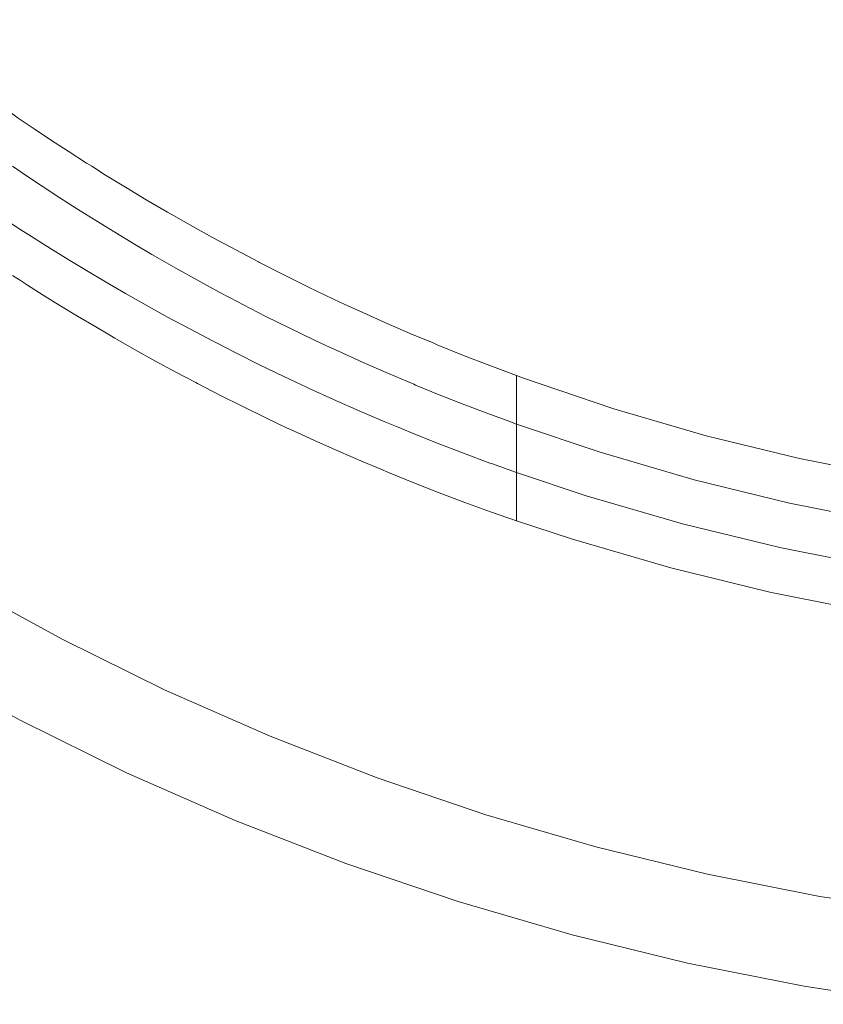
# Model space of a CAD drawing. Header units: millimetres. Extents: x -566 to 589, y -589 to 566.
# Tile 3 of 88: x 458 to 485, y -589 to -556. Entities that reach past the tile are written whole.
import ezdxf

# ---------------------------------------------------------------- set-up
doc = ezdxf.new("R2010")
doc.units = ezdxf.units.MM
doc.header["$LTSCALE"] = 50
doc.layers.add('ENERGY LIGHT RTP', color=7, linetype='Continuous', lineweight=5)

msp = doc.modelspace()

# ---------------------------------------------------------------- linework, layer by layer
at = {"layer": 'ENERGY LIGHT RTP', "color": 7, "linetype": 'Continuous', "lineweight": 5, "transparency": 33554687}
for points, invisible_edges in [([(469.764, -525.078, 7796.985), (470.886, -526.358, 7796.985), (435.876, -558.439, -1700.015), (433.388, -555.601, -1700.015)], 10), ([(428.646, -554.484, -1700), (431.09, -557.529, -1700), (467.477, -526.997, 7800), (466.33, -525.568, 7800)], 10), ([(470.886, -526.358, 7796.985), (472.063, -527.588, 7796.985), (438.486, -561.165, -1700.015), (435.876, -558.439, -1700.015)], 10), ([(431.09, -557.529, -1700), (433.665, -560.465, -1700), (468.685, -528.375, 7800), (467.477, -526.997, 7800)], 10), ([(472.063, -527.588, 7796.985), (473.293, -528.765, 7796.985), (441.212, -563.775, -1700.015), (438.486, -561.165, -1700.015)], 10), ([(433.665, -560.465, -1700), (436.365, -563.286, -1700), (469.952, -529.698, 7800), (468.685, -528.375, 7800)], 10), ([(473.293, -528.765, 7796.985), (474.573, -529.887, 7796.985), (444.05, -566.263, -1700.015), (441.212, -563.775, -1700.015)], 10), ([(436.365, -563.286, -1700), (439.186, -565.986, -1700), (471.276, -530.966, 7800), (469.952, -529.698, 7800)], 10), ([(444.05, -566.263, -1700.015), (474.573, -529.887, 7796.985), (454.651, -556.972, 1080)], 11), ([(474.573, -529.887, 7796.985), (454.656, -556.973, 1080.437), (454.651, -556.972, 1080)], 9), ([(454.67, -556.981, 1080.872), (454.656, -556.973, 1080.437), (474.573, -529.887, 7796.985)], 10), ([(454.694, -556.997, 1081.309), (454.67, -556.981, 1080.872), (474.573, -529.887, 7796.985)], 10), ([(454.727, -557.02, 1081.743), (454.694, -556.997, 1081.309), (474.573, -529.887, 7796.985)], 10), ([(454.77, -557.051, 1082.178), (454.727, -557.02, 1081.743), (474.573, -529.887, 7796.985)], 10), ([(454.822, -557.09, 1082.611), (454.77, -557.051, 1082.178), (474.573, -529.887, 7796.985)], 10), ([(454.884, -557.135, 1083.043), (454.822, -557.09, 1082.611), (474.573, -529.887, 7796.985)], 10), ([(454.955, -557.188, 1083.473), (454.884, -557.135, 1083.043), (474.573, -529.887, 7796.985)], 10), ([(455.035, -557.248, 1083.902), (454.955, -557.188, 1083.473), (474.573, -529.887, 7796.985)], 10), ([(455.125, -557.315, 1084.329), (455.035, -557.248, 1083.902), (474.573, -529.887, 7796.985)], 10), ([(455.224, -557.39, 1084.754), (455.125, -557.315, 1084.329), (474.573, -529.887, 7796.985)], 10), ([(474.573, -529.887, 7796.985), (455.332, -557.471, 1085.176), (455.224, -557.39, 1084.754)], 9), ([(455.472, -557.575, 1085.672), (455.332, -557.471, 1085.176), (474.573, -529.887, 7796.985)], 10), ([(474.573, -529.887, 7796.985), (475.9, -530.953, 7796.985), (455.472, -557.575, 1085.672)], 10), ([(439.186, -565.986, -1700), (442.121, -568.561, -1700), (472.654, -532.174, 7800), (471.276, -530.966, 7800)], 10), ([(455.577, -557.653, 1086.014), (455.472, -557.575, 1085.672), (475.9, -530.953, 7796.985)], 10), ([(475.9, -530.953, 7796.985), (455.713, -557.754, 1086.43), (455.577, -557.653, 1086.014)], 9), ([(455.857, -557.861, 1086.84), (455.713, -557.754, 1086.43), (475.9, -530.953, 7796.985)], 10), ([(456.011, -557.975, 1087.25), (455.857, -557.861, 1086.84), (475.9, -530.953, 7796.985)], 10), ([(456.173, -558.094, 1087.654), (456.011, -557.975, 1087.25), (475.9, -530.953, 7796.985)], 10), ([(456.345, -558.219, 1088.056), (456.173, -558.094, 1087.654), (475.9, -530.953, 7796.985)], 10), ([(456.525, -558.35, 1088.452), (456.345, -558.219, 1088.056), (475.9, -530.953, 7796.985)], 10), ([(456.714, -558.487, 1088.846), (456.525, -558.35, 1088.452), (475.9, -530.953, 7796.985)], 10), ([(456.911, -558.629, 1089.235), (456.714, -558.487, 1088.846), (475.9, -530.953, 7796.985)], 10), ([(457.117, -558.776, 1089.62), (456.911, -558.629, 1089.235), (475.9, -530.953, 7796.985)], 10), ([(457.33, -558.928, 1090), (457.117, -558.776, 1089.62), (475.9, -530.953, 7796.985)], 10), ([(457.553, -559.084, 1090.376), (457.33, -558.928, 1090), (475.9, -530.953, 7796.985)], 10), ([(475.9, -530.953, 7796.985), (457.783, -559.246, 1090.746), (457.553, -559.084, 1090.376)], 9), ([(458.041, -559.425, 1091.141), (457.783, -559.246, 1090.746), (475.9, -530.953, 7796.985)], 10), ([(475.9, -530.953, 7796.985), (477.273, -531.959, 7796.985), (458.041, -559.425, 1091.141)], 10), ([(458.268, -559.581, 1091.472), (458.041, -559.425, 1091.141), (477.273, -531.959, 7796.985)], 10), ([(477.273, -531.959, 7796.985), (458.784, -559.932, 1092.175), (458.268, -559.581, 1091.472)], 9), ([(459.33, -560.296, 1092.856), (458.784, -559.932, 1092.175), (477.273, -531.959, 7796.985)], 10), ([(459.905, -560.673, 1093.512), (459.33, -560.296, 1092.856), (477.273, -531.959, 7796.985)], 10), ([(460.509, -561.061, 1094.142), (459.905, -560.673, 1093.512), (477.273, -531.959, 7796.985)], 10), ([(460.682, -561.169, 1094.308), (460.509, -561.061, 1094.142), (477.273, -531.959, 7796.985)], 10), ([(477.273, -531.959, 7796.985), (478.688, -532.905, 7796.985), (460.682, -561.169, 1094.308)], 10), ([(442.121, -568.561, -1700), (445.167, -571.005, -1700), (474.083, -533.321, 7800), (472.654, -532.174, 7800)], 10), ([(461.139, -561.456, 1094.746), (460.682, -561.169, 1094.308), (478.688, -532.905, 7796.985)], 10), ([(461.795, -561.859, 1095.321), (461.139, -561.456, 1094.746), (478.688, -532.905, 7796.985)], 10), ([(462.476, -562.268, 1095.867), (461.795, -561.859, 1095.321), (478.688, -532.905, 7796.985)], 10), ([(463.179, -562.679, 1096.383), (462.476, -562.268, 1095.867), (478.688, -532.905, 7796.985)], 10), ([(463.393, -562.801, 1096.526), (463.179, -562.679, 1096.383), (478.688, -532.905, 7796.985)], 10), ([(478.688, -532.905, 7796.985), (480.143, -533.788, 7796.985), (463.393, -562.801, 1096.526)], 10), ([(474.083, -533.321, 7800), (445.167, -571.005, -1700), (454.651, -560.748, 1080)], 11), ([(454.651, -560.748, 1080), (475.561, -534.404, 7800), (474.083, -533.321, 7800)], 9), ([(463.905, -563.093, 1096.868), (463.393, -562.801, 1096.526), (480.143, -533.788, 7796.985)], 10), ([(464.651, -563.507, 1097.321), (463.905, -563.093, 1096.868), (480.143, -533.788, 7796.985)], 10), ([(465.416, -563.921, 1097.74), (464.651, -563.507, 1097.321), (480.143, -533.788, 7796.985)], 10), ([(466.17, -564.316, 1098.112), (465.416, -563.921, 1097.74), (480.143, -533.788, 7796.985)], 10), ([(480.143, -533.788, 7796.985), (481.636, -534.607, 7796.985), (466.17, -564.316, 1098.112)], 10), ([(454.651, -560.748, 1080), (454.656, -560.749, 1080.437), (475.561, -534.404, 7800)], 10), ([(475.561, -534.404, 7800), (454.656, -560.749, 1080.437), (454.67, -560.757, 1080.872)], 9), ([(475.561, -534.404, 7800), (454.67, -560.757, 1080.872), (454.694, -560.772, 1081.308)], 9), ([(475.561, -534.404, 7800), (454.694, -560.772, 1081.308), (454.727, -560.794, 1081.743)], 9), ([(475.561, -534.404, 7800), (454.727, -560.794, 1081.743), (454.77, -560.823, 1082.177)], 9), ([(475.561, -534.404, 7800), (454.77, -560.823, 1082.177), (454.822, -560.858, 1082.611)], 9), ([(475.561, -534.404, 7800), (454.822, -560.858, 1082.611), (454.884, -560.901, 1083.042)], 9), ([(475.561, -534.404, 7800), (454.884, -560.901, 1083.042), (454.955, -560.951, 1083.473)], 9), ([(475.561, -534.404, 7800), (454.955, -560.951, 1083.473), (455.035, -561.007, 1083.903)], 9), ([(475.561, -534.404, 7800), (455.035, -561.007, 1083.903), (455.125, -561.07, 1084.329)], 9), ([(475.561, -534.404, 7800), (455.125, -561.07, 1084.329), (455.224, -561.14, 1084.755)], 9), ([(475.561, -534.404, 7800), (455.224, -561.14, 1084.755), (455.332, -561.215, 1085.176)], 9), ([(475.561, -534.404, 7800), (455.332, -561.215, 1085.176), (455.45, -561.298, 1085.597)], 9), ([(475.561, -534.404, 7800), (455.45, -561.298, 1085.597), (455.577, -561.386, 1086.014)], 9), ([(475.561, -534.404, 7800), (455.577, -561.386, 1086.014), (455.713, -561.481, 1086.429)], 9), ([(475.561, -534.404, 7800), (455.713, -561.481, 1086.429), (455.857, -561.582, 1086.84)], 9), ([(475.561, -534.404, 7800), (455.857, -561.582, 1086.84), (456.011, -561.688, 1087.249)], 9), ([(475.561, -534.404, 7800), (456.011, -561.688, 1087.249), (456.173, -561.8, 1087.654)], 9), ([(456.173, -561.8, 1087.654), (456.311, -561.895, 1087.979), (475.561, -534.404, 7800)], 10), ([(475.561, -534.404, 7800), (456.311, -561.895, 1087.979), (456.525, -562.041, 1088.452)], 9), ([(456.525, -562.041, 1088.452), (477.084, -535.422, 7800), (475.561, -534.404, 7800)], 9), ([(466.199, -564.332, 1098.126), (466.17, -564.316, 1098.112), (481.636, -534.607, 7796.985)], 10), ([(481.636, -534.607, 7796.985), (466.997, -564.739, 1098.478), (466.199, -564.332, 1098.126)], 9), ([(481.636, -534.607, 7796.985), (467.811, -565.141, 1098.794), (466.997, -564.739, 1098.478)], 9), ([(481.636, -534.607, 7796.985), (468.637, -565.537, 1099.074), (467.811, -565.141, 1098.794)], 9), ([(469.01, -565.71, 1099.183), (468.637, -565.537, 1099.074), (481.636, -534.607, 7796.985)], 10), ([(481.636, -534.607, 7796.985), (483.162, -535.36, 7796.985), (469.01, -565.71, 1099.183)], 10), ([(469.475, -565.925, 1099.319), (469.01, -565.71, 1099.183), (483.162, -535.36, 7796.985)], 10), ([(483.162, -535.36, 7796.985), (470.322, -566.305, 1099.526), (469.475, -565.925, 1099.319)], 9), ([(483.162, -535.36, 7796.985), (471.178, -566.676, 1099.696), (470.322, -566.305, 1099.526)], 9), ([(471.906, -566.981, 1099.808), (471.178, -566.676, 1099.696), (483.162, -535.36, 7796.985)], 10), ([(483.162, -535.36, 7796.985), (484.721, -536.045, 7796.985), (471.906, -566.981, 1099.808)], 10), ([(477.084, -535.422, 7800), (456.525, -562.041, 1088.452), (456.713, -562.17, 1088.846)], 9), ([(477.084, -535.422, 7800), (456.713, -562.17, 1088.846), (456.911, -562.303, 1089.235)], 9), ([(477.084, -535.422, 7800), (456.911, -562.303, 1089.235), (457.117, -562.442, 1089.621)], 9), ([(477.084, -535.422, 7800), (457.117, -562.442, 1089.621), (457.33, -562.584, 1090)], 9), ([(477.084, -535.422, 7800), (457.33, -562.584, 1090), (457.553, -562.732, 1090.377)], 9), ([(477.084, -535.422, 7800), (457.553, -562.732, 1090.377), (457.783, -562.883, 1090.746)], 9), ([(477.084, -535.422, 7800), (457.783, -562.883, 1090.746), (458.022, -563.04, 1091.112)], 9), ([(458.022, -563.04, 1091.112), (458.268, -563.199, 1091.472), (477.084, -535.422, 7800)], 10), ([(458.268, -563.199, 1091.472), (458.784, -563.53, 1092.175), (477.084, -535.422, 7800)], 10), ([(458.784, -563.53, 1092.175), (459.065, -563.707, 1092.526), (477.084, -535.422, 7800)], 10), ([(477.084, -535.422, 7800), (459.065, -563.707, 1092.526), (459.33, -563.874, 1092.856)], 9), ([(459.33, -563.874, 1092.856), (478.651, -536.373, 7800), (477.084, -535.422, 7800)], 9), ([(472.04, -567.038, 1099.829), (471.906, -566.981, 1099.808), (484.721, -536.045, 7796.985)], 10), ([(484.721, -536.045, 7796.985), (472.908, -567.388, 1099.924), (472.04, -567.038, 1099.829)], 9), ([(484.721, -536.045, 7796.985), (473.779, -567.726, 1099.981), (472.908, -567.388, 1099.924)], 9), ([(474.651, -568.053, 1100), (473.779, -567.726, 1099.981), (484.721, -536.045, 7796.985)], 10), ([(474.651, -568.053, 1100), (484.721, -536.045, 7796.985), (486.307, -536.662, 7796.985)], 9), ([(478.651, -536.373, 7800), (459.33, -563.874, 1092.856), (459.905, -564.23, 1093.512)], 9), ([(478.651, -536.373, 7800), (459.905, -564.23, 1093.512), (460.509, -564.595, 1094.142)], 9), ([(478.651, -536.373, 7800), (460.509, -564.595, 1094.142), (461.139, -564.97, 1094.746)], 9), ([(478.651, -536.373, 7800), (461.139, -564.97, 1094.746), (461.795, -565.351, 1095.321)], 9), ([(461.795, -565.351, 1095.321), (461.89, -565.404, 1095.397), (478.651, -536.373, 7800)], 10), ([(478.651, -536.373, 7800), (461.89, -565.404, 1095.397), (462.476, -565.737, 1095.867)], 9), ([(462.476, -565.737, 1095.867), (480.257, -537.254, 7800), (478.651, -536.373, 7800)], 9), ([(486.307, -536.662, 7796.985), (474.854, -568.128, 1100), (474.651, -568.053, 1100)], 9), ([(474.854, -568.128, 1100), (486.307, -536.662, 7796.985), (487.919, -537.209, 7796.985), (477.85, -569.144, 1100)], 5), ([(480.257, -537.254, 7800), (462.476, -565.737, 1095.867), (463.179, -566.127, 1096.383)], 9), ([(480.257, -537.254, 7800), (463.179, -566.127, 1096.383), (463.905, -566.519, 1096.868)], 9), ([(480.257, -537.254, 7800), (463.905, -566.519, 1096.868), (464.651, -566.912, 1097.321)], 9), ([(464.651, -566.912, 1097.321), (464.783, -566.98, 1097.393), (480.257, -537.254, 7800)], 10), ([(480.257, -537.254, 7800), (464.783, -566.98, 1097.393), (465.416, -567.305, 1097.74)], 9), ([(465.416, -567.305, 1097.74), (481.901, -538.065, 7800), (480.257, -537.254, 7800)], 9), ([(477.85, -569.144, 1100), (487.919, -537.209, 7796.985), (489.553, -537.686, 7796.985), (480.887, -570.03, 1100)], 5), ([(480.887, -570.03, 1100), (489.553, -537.686, 7796.985), (491.207, -538.09, 7796.985), (483.959, -570.781, 1100)], 5), ([(481.901, -538.065, 7800), (465.416, -567.305, 1097.74), (466.199, -567.695, 1098.126)], 9), ([(466.199, -567.695, 1098.126), (466.997, -568.082, 1098.478), (481.901, -538.065, 7800)], 10), ([(466.997, -568.082, 1098.478), (467.741, -568.431, 1098.767), (481.901, -538.065, 7800)], 10), ([(481.901, -538.065, 7800), (467.741, -568.431, 1098.767), (467.811, -568.464, 1098.794)], 9), ([(467.811, -568.464, 1098.794), (483.578, -538.803, 7800), (481.901, -538.065, 7800)], 9), ([(483.959, -570.781, 1100), (491.207, -538.09, 7796.985), (492.876, -538.422, 7796.985), (487.061, -571.399, 1100)], 5), ([(467.811, -568.464, 1098.794), (468.637, -568.841, 1099.074), (483.578, -538.803, 7800)], 10), ([(468.637, -568.841, 1099.074), (469.475, -569.211, 1099.319), (483.578, -538.803, 7800)], 10), ([(469.475, -569.211, 1099.319), (470.322, -569.573, 1099.526), (483.578, -538.803, 7800)], 10), ([(470.322, -569.573, 1099.526), (470.758, -569.753, 1099.613), (483.578, -538.803, 7800)], 10), ([(483.578, -538.803, 7800), (470.758, -569.753, 1099.613), (471.178, -569.927, 1099.696)], 9), ([(471.178, -569.927, 1099.696), (485.286, -539.467, 7800), (483.578, -538.803, 7800)], 9), ([(471.178, -569.927, 1099.696), (472.04, -570.271, 1099.829), (485.286, -539.467, 7800)], 10), ([(472.04, -570.271, 1099.829), (472.908, -570.605, 1099.924), (485.286, -539.467, 7800)], 10), ([(472.908, -570.605, 1099.924), (473.779, -570.929, 1099.981), (485.286, -539.467, 7800)], 10), ([(473.779, -570.929, 1099.981), (473.828, -570.947, 1099.982), (485.286, -539.467, 7800)], 10), ([(485.286, -539.467, 7800), (473.828, -570.947, 1099.982), (474.651, -571.241, 1100)], 9), ([(474.651, -571.241, 1100), (487.021, -540.056, 7800), (485.286, -539.467, 7800)], 9), ([(474.651, -571.241, 1100), (476.948, -572.006, 1100), (487.021, -540.056, 7800)], 10), ([(480.11, -572.927, 1100), (488.781, -540.569, 7800), (487.021, -540.056, 7800), (476.948, -572.006, 1100)], 5), ([(483.31, -573.71, 1100), (490.56, -541.004, 7800), (488.781, -540.569, 7800), (480.11, -572.927, 1100)], 5), ([(486.541, -574.353, 1100), (492.358, -541.362, 7800), (490.56, -541.004, 7800), (483.31, -573.71, 1100)], 5), ([(458.268, -563.199, 1091.472), (458.268, -559.581, 1091.472), (458.784, -559.932, 1092.175), (458.784, -563.53, 1092.175)], 5), ([(459.065, -563.707, 1092.526), (458.784, -563.53, 1092.175), (458.784, -559.932, 1092.175), (459.33, -560.296, 1092.856)], 10), ([(459.33, -560.296, 1092.856), (459.33, -563.874, 1092.856), (459.065, -563.707, 1092.526)], 9), ([(459.33, -563.874, 1092.856), (459.33, -560.296, 1092.856), (459.905, -560.673, 1093.512), (459.905, -564.23, 1093.512)], 5), ([(459.905, -564.23, 1093.512), (459.905, -560.673, 1093.512), (460.509, -561.061, 1094.142), (460.509, -564.595, 1094.142)], 5), ([(453.175, -572.953, -1700.015), (458.081, -561.167, 808.801), (458.571, -561.502, 808.107)], 9), ([(458.571, -561.502, 808.107), (458.081, -561.167, 808.801), (458.081, -564.762, 808.801), (458.302, -564.905, 808.488)], 10), ([(460.509, -564.595, 1094.142), (460.509, -561.061, 1094.142), (460.682, -561.169, 1094.308)], 9), ([(460.682, -561.169, 1094.308), (461.139, -561.456, 1094.746), (461.139, -564.97, 1094.746), (460.509, -564.595, 1094.142)], 10), ([(453.175, -572.953, -1700.015), (458.571, -561.502, 808.107), (459.09, -561.849, 807.436)], 9), ([(458.302, -564.905, 808.488), (458.571, -565.078, 808.107), (458.571, -561.502, 808.107)], 10), ([(459.09, -565.407, 807.436), (459.09, -561.849, 807.436), (458.571, -561.502, 808.107), (458.571, -565.078, 808.107)], 5), ([(461.139, -564.97, 1094.746), (461.139, -561.456, 1094.746), (461.795, -561.859, 1095.321), (461.795, -565.351, 1095.321)], 5), ([(453.175, -572.953, -1700.015), (459.09, -561.849, 807.436), (459.637, -562.209, 806.787)], 9), ([(459.637, -565.747, 806.787), (459.637, -562.209, 806.787), (459.09, -561.849, 807.436), (459.09, -565.407, 807.436)], 5), ([(461.89, -565.404, 1095.397), (461.795, -565.351, 1095.321), (461.795, -561.859, 1095.321), (462.476, -562.268, 1095.867)], 10), ([(459.637, -562.209, 806.787), (459.909, -562.383, 806.491), (453.175, -572.953, -1700.015)], 10), ([(459.909, -562.383, 806.491), (459.637, -562.209, 806.787), (459.637, -565.747, 806.787)], 10), ([(453.175, -572.953, -1700.015), (459.909, -562.383, 806.491), (460.212, -562.578, 806.161)], 9), ([(459.637, -565.747, 806.787), (460.212, -566.097, 806.161), (460.212, -562.578, 806.161), (459.909, -562.383, 806.491)], 10), ([(462.476, -562.268, 1095.867), (462.476, -565.737, 1095.867), (461.89, -565.404, 1095.397)], 9), ([(462.476, -565.737, 1095.867), (462.476, -562.268, 1095.867), (463.179, -562.679, 1096.383), (463.179, -566.127, 1096.383)], 5), ([(460.212, -562.578, 806.161), (456.401, -574.911, -1700.015), (453.175, -572.953, -1700.015)], 9), ([(456.401, -574.911, -1700.015), (460.212, -562.578, 806.161), (460.812, -562.956, 805.561)], 9), ([(460.812, -566.455, 805.561), (460.812, -562.956, 805.561), (460.212, -562.578, 806.161), (460.212, -566.097, 806.161)], 5), ([(463.179, -566.127, 1096.383), (463.179, -562.679, 1096.383), (463.393, -562.801, 1096.526)], 9), ([(463.393, -562.801, 1096.526), (463.905, -563.093, 1096.868), (463.905, -566.519, 1096.868), (463.179, -566.127, 1096.383)], 10), ([(456.401, -574.911, -1700.015), (460.812, -562.956, 805.561), (461.437, -563.341, 804.987)], 9), ([(461.437, -563.341, 804.987), (460.812, -562.956, 805.561), (460.812, -566.455, 805.561), (461.164, -566.661, 805.237)], 10), ([(463.905, -566.519, 1096.868), (463.905, -563.093, 1096.868), (464.651, -563.507, 1097.321), (464.651, -566.912, 1097.321)], 5), ([(456.401, -574.911, -1700.015), (461.437, -563.341, 804.987), (462.087, -563.731, 804.439)], 9), ([(461.164, -566.661, 805.237), (461.437, -566.82, 804.987), (461.437, -563.341, 804.987)], 10), ([(462.087, -567.19, 804.439), (462.087, -563.731, 804.439), (461.437, -563.341, 804.987), (461.437, -566.82, 804.987)], 5), ([(464.783, -566.98, 1097.393), (464.651, -566.912, 1097.321), (464.651, -563.507, 1097.321), (465.416, -563.921, 1097.74)], 10), ([(462.087, -563.731, 804.439), (462.661, -564.068, 803.995), (456.401, -574.911, -1700.015)], 10), ([(462.661, -564.068, 803.995), (462.087, -563.731, 804.439), (462.087, -567.19, 804.439)], 10), ([(456.401, -574.911, -1700.015), (462.661, -564.068, 803.995), (462.758, -564.125, 803.92)], 9), ([(462.758, -564.125, 803.92), (459.71, -576.726, -1700.015), (456.401, -574.911, -1700.015)], 9), ([(459.71, -576.726, -1700.015), (462.758, -564.125, 803.92), (463.451, -564.522, 803.43)], 9), ([(462.087, -567.19, 804.439), (462.758, -567.564, 803.92), (462.758, -564.125, 803.92), (462.661, -564.068, 803.995)], 10), ([(463.451, -567.941, 803.43), (463.451, -564.522, 803.43), (462.758, -564.125, 803.92), (462.758, -567.564, 803.92)], 5), ([(465.416, -563.921, 1097.74), (465.416, -567.305, 1097.74), (464.783, -566.98, 1097.393)], 9), ([(465.416, -567.305, 1097.74), (465.416, -563.921, 1097.74), (466.17, -564.316, 1098.112)], 9), ([(466.17, -564.316, 1098.112), (466.199, -564.332, 1098.126), (466.199, -567.695, 1098.126), (465.416, -567.305, 1097.74)], 10), ([(466.199, -567.695, 1098.126), (466.199, -564.332, 1098.126), (466.997, -564.739, 1098.478), (466.997, -568.082, 1098.478)], 5), ([(459.71, -576.726, -1700.015), (463.451, -564.522, 803.43), (464.165, -564.919, 802.969)], 9), ([(464.165, -564.919, 802.969), (463.451, -564.522, 803.43), (463.451, -567.941, 803.43), (464.103, -568.286, 803.009)], 10), ([(467.741, -568.431, 1098.767), (466.997, -568.082, 1098.478), (466.997, -564.739, 1098.478), (467.811, -565.141, 1098.794)], 10), ([(458.571, -565.078, 808.107), (458.302, -564.905, 808.488), (451.563, -575.484, -1700)], 10), ([(459.09, -565.407, 807.436), (458.571, -565.078, 808.107), (451.563, -575.484, -1700)], 10), ([(459.71, -576.726, -1700.015), (464.165, -564.919, 802.969), (464.897, -565.317, 802.54)], 9), ([(464.103, -568.286, 803.009), (464.165, -568.319, 802.969), (464.165, -564.919, 802.969)], 10), ([(464.897, -568.697, 802.54), (464.897, -565.317, 802.54), (464.165, -564.919, 802.969), (464.165, -568.319, 802.969)], 5), ([(467.811, -565.141, 1098.794), (467.811, -568.464, 1098.794), (467.741, -568.431, 1098.767)], 9), ([(467.811, -568.464, 1098.794), (467.811, -565.141, 1098.794), (468.637, -565.537, 1099.074), (468.637, -568.841, 1099.074)], 5), ([(459.637, -565.747, 806.787), (459.09, -565.407, 807.436), (451.563, -575.484, -1700)], 10), ([(464.897, -565.317, 802.54), (465.487, -565.628, 802.226), (459.71, -576.726, -1700.015)], 10), ([(465.487, -565.628, 802.226), (464.897, -565.317, 802.54), (464.897, -568.697, 802.54)], 10), ([(460.212, -566.097, 806.161), (459.637, -565.747, 806.787), (451.563, -575.484, -1700)], 10), ([(459.71, -576.726, -1700.015), (465.487, -565.628, 802.226), (465.647, -565.713, 802.141)], 9), ([(465.647, -565.713, 802.141), (463.094, -578.396, -1700.015), (459.71, -576.726, -1700.015)], 9), ([(465.647, -565.713, 802.141), (466.413, -566.105, 801.775), (463.094, -578.396, -1700.015)], 10), ([(464.897, -568.697, 802.54), (465.647, -569.073, 802.141), (465.647, -565.713, 802.141), (465.487, -565.628, 802.226)], 10), ([(466.413, -569.447, 801.775), (466.413, -566.105, 801.775), (465.647, -565.713, 802.141), (465.647, -569.073, 802.141)], 5), ([(468.637, -568.841, 1099.074), (468.637, -565.537, 1099.074), (469.01, -565.71, 1099.183)], 9), ([(469.01, -565.71, 1099.183), (469.475, -565.925, 1099.319), (469.475, -569.211, 1099.319), (468.637, -568.841, 1099.074)], 10), ([(460.812, -566.455, 805.561), (460.212, -566.097, 806.161), (451.563, -575.484, -1700)], 10), ([(466.413, -566.105, 801.775), (467.194, -566.494, 801.442), (463.094, -578.396, -1700.015)], 10), ([(467.194, -566.494, 801.442), (466.413, -566.105, 801.775), (466.413, -569.447, 801.775), (467.113, -569.779, 801.477)], 10), ([(469.475, -569.211, 1099.319), (469.475, -565.925, 1099.319), (470.322, -566.305, 1099.526), (470.322, -569.573, 1099.526)], 5), ([(461.164, -566.661, 805.237), (460.812, -566.455, 805.561), (451.563, -575.484, -1700)], 10), ([(470.758, -569.753, 1099.613), (470.322, -569.573, 1099.526), (470.322, -566.305, 1099.526), (471.178, -566.676, 1099.696)], 10), ([(451.563, -575.484, -1700), (454.901, -577.509, -1700), (461.164, -566.661, 805.237)], 10), ([(461.437, -566.82, 804.987), (461.164, -566.661, 805.237), (454.901, -577.509, -1700)], 10), ([(467.194, -566.494, 801.442), (467.988, -566.878, 801.142), (463.094, -578.396, -1700.015)], 10), ([(467.113, -569.779, 801.477), (467.194, -569.817, 801.442), (467.194, -566.494, 801.442)], 10), ([(467.988, -570.183, 801.142), (467.988, -566.878, 801.142), (467.194, -566.494, 801.442), (467.194, -569.817, 801.442)], 5), ([(471.178, -566.676, 1099.696), (471.178, -569.927, 1099.696), (470.758, -569.753, 1099.613)], 9), ([(471.178, -569.927, 1099.696), (471.178, -566.676, 1099.696), (471.906, -566.981, 1099.808)], 9), ([(462.087, -567.19, 804.439), (461.437, -566.82, 804.987), (454.901, -577.509, -1700)], 10), ([(467.988, -566.878, 801.142), (468.38, -567.061, 801.013), (463.094, -578.396, -1700.015)], 10), ([(463.094, -578.396, -1700.015), (468.38, -567.061, 801.013), (468.794, -567.255, 800.877)], 9), ([(468.38, -567.061, 801.013), (467.988, -566.878, 801.142), (467.988, -570.183, 801.142)], 10), ([(467.988, -570.183, 801.142), (468.794, -570.542, 800.877), (468.794, -567.255, 800.877), (468.38, -567.061, 801.013)], 10), ([(471.906, -566.981, 1099.808), (472.04, -567.038, 1099.829), (472.04, -570.271, 1099.829), (471.178, -569.927, 1099.696)], 10), ([(472.04, -570.271, 1099.829), (472.04, -567.038, 1099.829), (472.908, -567.388, 1099.924), (472.908, -570.605, 1099.924)], 5), ([(462.758, -567.564, 803.92), (462.087, -567.19, 804.439), (454.901, -577.509, -1700)], 10), ([(468.794, -567.255, 800.877), (466.549, -579.916, -1700.015), (463.094, -578.396, -1700.015)], 9), ([(468.794, -567.255, 800.877), (469.611, -567.625, 800.645), (466.549, -579.916, -1700.015)], 10), ([(469.611, -570.895, 800.645), (469.611, -567.625, 800.645), (468.794, -567.255, 800.877), (468.794, -570.542, 800.877)], 5), ([(472.908, -570.605, 1099.924), (472.908, -567.388, 1099.924), (473.779, -567.726, 1099.981), (473.779, -570.929, 1099.981)], 5), ([(463.451, -567.941, 803.43), (462.758, -567.564, 803.92), (454.901, -577.509, -1700)], 10), ([(469.611, -567.625, 800.645), (470.437, -567.987, 800.449), (466.549, -579.916, -1700.015)], 10), ([(470.437, -567.987, 800.449), (469.611, -567.625, 800.645), (469.611, -570.895, 800.645), (470.186, -571.135, 800.509)], 10), ([(473.828, -570.947, 1099.982), (473.779, -570.929, 1099.981), (473.779, -567.726, 1099.981), (474.651, -568.053, 1100)], 10), ([(464.103, -568.286, 803.009), (463.451, -567.941, 803.43), (454.901, -577.509, -1700)], 10), ([(470.437, -567.987, 800.449), (471.271, -568.34, 800.288), (466.549, -579.916, -1700.015)], 10), ([(470.186, -571.135, 800.509), (470.437, -571.241, 800.449), (470.437, -567.987, 800.449)], 10), ([(471.271, -571.578, 800.288), (471.271, -568.34, 800.288), (470.437, -567.987, 800.449), (470.437, -571.241, 800.449)], 5), ([(474.651, -568.053, 1100), (474.651, -571.241, 1100), (473.828, -570.947, 1099.982)], 8), ([(474.651, -571.241, 1100), (474.651, -568.053, 1100), (474.854, -568.128, 1100)], 8), ([(454.901, -577.509, -1700), (458.324, -579.387, -1700), (464.103, -568.286, 803.009)], 10), ([(464.165, -568.319, 802.969), (464.103, -568.286, 803.009), (458.324, -579.387, -1700)], 10), ([(464.897, -568.697, 802.54), (464.165, -568.319, 802.969), (458.324, -579.387, -1700)], 10), ([(471.271, -568.34, 800.288), (471.333, -568.365, 800.278), (466.549, -579.916, -1700.015)], 10), ([(466.549, -579.916, -1700.015), (471.333, -568.365, 800.278), (472.111, -568.683, 800.162)], 9), ([(471.333, -568.365, 800.278), (471.271, -568.34, 800.288), (471.271, -571.578, 800.288)], 10), ([(471.271, -571.578, 800.288), (472.111, -571.906, 800.162), (472.111, -568.683, 800.162), (471.333, -568.365, 800.278)], 10), ([(474.854, -568.128, 1100), (477.85, -569.144, 1100), (476.948, -572.006, 1100), (474.651, -571.241, 1100)], 10), ([(465.647, -569.073, 802.141), (464.897, -568.697, 802.54), (458.324, -579.387, -1700)], 10), ([(472.111, -568.683, 800.162), (470.066, -581.283, -1700.015), (466.549, -579.916, -1700.015)], 9), ([(472.111, -568.683, 800.162), (472.955, -569.016, 800.072), (470.066, -581.283, -1700.015)], 10), ([(472.955, -572.224, 800.072), (472.955, -569.016, 800.072), (472.111, -568.683, 800.162), (472.111, -571.906, 800.162)], 5), ([(472.955, -569.016, 800.072), (473.802, -569.338, 800.018), (470.066, -581.283, -1700.015)], 10), ([(473.802, -569.338, 800.018), (472.955, -569.016, 800.072), (472.955, -572.224, 800.072), (473.316, -572.355, 800.049)], 10), ([(458.324, -579.387, -1700), (466.413, -569.447, 801.775), (465.647, -569.073, 802.141)], 9), ([(473.802, -569.338, 800.018), (474.342, -569.536, 800.007), (470.066, -581.283, -1700.015)], 10), ([(473.316, -572.355, 800.049), (473.802, -572.532, 800.018), (473.802, -569.338, 800.018)], 10), ([(474.342, -569.536, 800.007), (473.802, -569.338, 800.018), (473.802, -572.532, 800.018)], 10), ([(480.11, -572.927, 1100), (476.948, -572.006, 1100), (477.85, -569.144, 1100), (480.887, -570.03, 1100)], 10), ([(467.113, -569.779, 801.477), (466.413, -569.447, 801.775), (458.324, -579.387, -1700)], 10), ([(470.066, -581.283, -1700.015), (474.342, -569.536, 800.007), (474.651, -569.649, 800)], 9), ([(474.651, -569.649, 800), (473.64, -582.497, -1700.015), (470.066, -581.283, -1700.015)], 9), ([(474.651, -569.649, 800), (477.399, -570.575, 800), (473.64, -582.497, -1700.015)], 10), ([(473.802, -572.532, 800.018), (474.651, -572.829, 800), (474.651, -569.649, 800), (474.342, -569.536, 800.007)], 8), ([(477.399, -570.575, 800), (474.651, -569.649, 800), (474.651, -572.829, 800), (476.497, -573.436, 800)], 8), ([(458.324, -579.387, -1700), (461.827, -581.115, -1700), (467.113, -569.779, 801.477)], 10), ([(467.194, -569.817, 801.442), (467.113, -569.779, 801.477), (461.827, -581.115, -1700)], 10), ([(461.827, -581.115, -1700), (467.988, -570.183, 801.142), (467.194, -569.817, 801.442)], 9), ([(461.827, -581.115, -1700), (468.794, -570.542, 800.877), (467.988, -570.183, 801.142)], 9), ([(480.887, -570.03, 1100), (483.959, -570.781, 1100), (483.31, -573.71, 1100), (480.11, -572.927, 1100)], 10), ([(461.827, -581.115, -1700), (469.611, -570.895, 800.645), (468.794, -570.542, 800.877)], 9), ([(480.498, -571.478, 800), (477.263, -583.553, -1700.015), (473.64, -582.497, -1700.015), (477.399, -570.575, 800)], 5), ([(476.497, -573.436, 800), (479.722, -574.376, 800), (480.498, -571.478, 800), (477.399, -570.575, 800)], 10), ([(470.186, -571.135, 800.509), (469.611, -570.895, 800.645), (461.827, -581.115, -1700)], 10), ([(486.541, -574.353, 1100), (483.31, -573.71, 1100), (483.959, -570.781, 1100), (487.061, -571.399, 1100)], 10), ([(461.827, -581.115, -1700), (465.401, -582.687, -1700), (470.186, -571.135, 800.509)], 10), ([(470.437, -571.241, 800.449), (470.186, -571.135, 800.509), (465.401, -582.687, -1700)], 10), ([(465.401, -582.687, -1700), (471.271, -571.578, 800.288), (470.437, -571.241, 800.449)], 9), ([(465.401, -582.687, -1700), (472.111, -571.906, 800.162), (471.271, -571.578, 800.288)], 9), ([(483.634, -572.246, 800), (480.929, -584.45, -1700.015), (477.263, -583.553, -1700.015), (480.498, -571.478, 800)], 5), ([(483.634, -572.246, 800), (480.498, -571.478, 800), (479.722, -574.376, 800), (482.985, -575.175, 800)], 10), ([(465.401, -582.687, -1700), (472.955, -572.224, 800.072), (472.111, -571.906, 800.162)], 9), ([(473.316, -572.355, 800.049), (472.955, -572.224, 800.072), (465.401, -582.687, -1700)], 10), ([(486.801, -572.876, 800), (484.63, -585.186, -1700.015), (480.929, -584.45, -1700.015), (483.634, -572.246, 800)], 5), ([(482.985, -575.175, 800), (486.28, -575.83, 800), (486.801, -572.876, 800), (483.634, -572.246, 800)], 10), ([(465.401, -582.687, -1700), (469.04, -584.102, -1700), (473.316, -572.355, 800.049)], 10), ([(473.802, -572.532, 800.018), (473.316, -572.355, 800.049), (469.04, -584.102, -1700)], 10), ([(474.651, -572.829, 800), (473.802, -572.532, 800.018), (469.04, -584.102, -1700)], 10), ([(474.651, -572.829, 800), (469.04, -584.102, -1700), (472.738, -585.358, -1700)], 9), ([(472.738, -585.358, -1700), (476.497, -573.436, 800), (474.651, -572.829, 800)], 9), ([(489.992, -573.367, 800), (488.36, -585.76, -1700.015), (484.63, -585.186, -1700.015), (486.801, -572.876, 800)], 5), ([(476.497, -573.436, 800), (472.738, -585.358, -1700), (476.487, -586.45, -1700), (479.722, -574.376, 800)], 5), ([(479.722, -574.376, 800), (476.487, -586.45, -1700), (480.28, -587.378, -1700), (482.985, -575.175, 800)], 5), ([(458.324, -579.387, -1700), (454.901, -577.509, -1700), (456.401, -574.911, -1700.015), (459.71, -576.726, -1700.015)], 10), ([(482.985, -575.175, 800), (480.28, -587.378, -1700), (484.109, -588.14, -1700), (486.28, -575.83, 800)], 5), ([(486.28, -575.83, 800), (484.109, -588.14, -1700), (487.969, -588.734, -1700), (489.6, -576.341, 800)], 5), ([(461.827, -581.115, -1700), (458.324, -579.387, -1700), (459.71, -576.726, -1700.015), (463.094, -578.396, -1700.015)], 10), ([(465.401, -582.687, -1700), (461.827, -581.115, -1700), (463.094, -578.396, -1700.015), (466.549, -579.916, -1700.015)], 10), ([(469.04, -584.102, -1700), (465.401, -582.687, -1700), (466.549, -579.916, -1700.015), (470.066, -581.283, -1700.015)], 10), ([(472.738, -585.358, -1700), (469.04, -584.102, -1700), (470.066, -581.283, -1700.015), (473.64, -582.497, -1700.015)], 10), ([(476.487, -586.45, -1700), (472.738, -585.358, -1700), (473.64, -582.497, -1700.015), (477.263, -583.553, -1700.015)], 10), ([(480.28, -587.378, -1700), (476.487, -586.45, -1700), (477.263, -583.553, -1700.015), (480.929, -584.45, -1700.015)], 10), ([(484.109, -588.14, -1700), (480.28, -587.378, -1700), (480.929, -584.45, -1700.015), (484.63, -585.186, -1700.015)], 10), ([(487.969, -588.734, -1700), (484.109, -588.14, -1700), (484.63, -585.186, -1700.015), (488.36, -585.76, -1700.015)], 10)]:
    msp.add_3dface(points, dxfattribs=dict(at, invisible_edges=invisible_edges))

doc.saveas('drawing.dxf')
